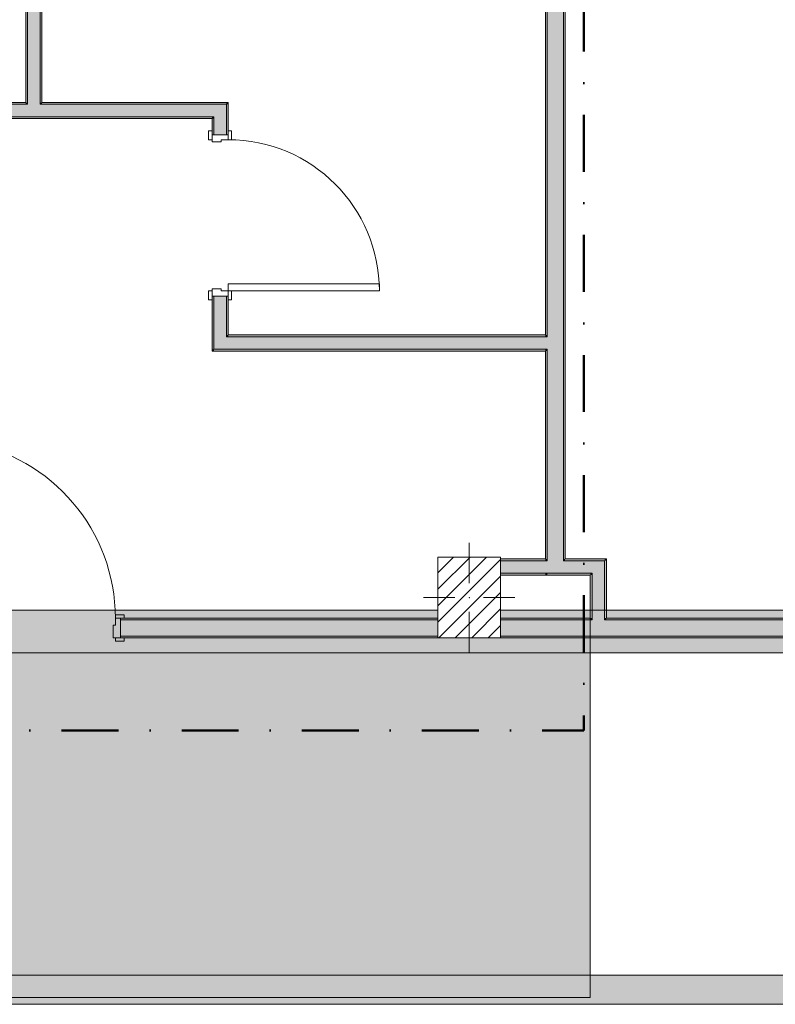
# Model space of a CAD drawing. Header units: millimetres. Extents: x -30280 to 19093, y -19284 to 4746.
# Tile 23 of 40: x 3495 to 7712, y -19284 to -13790. Entities that reach past the tile are written whole.
import ezdxf

# ---------------------------------------------------------------- set-up
doc = ezdxf.new("R2010")
doc.units = ezdxf.units.MM
doc.header["$MEASUREMENT"] = 0
doc.linetypes.add('Punto & Rayas', pattern=[670.277762, 317.5, -176.388889, 0, -176.388874])
doc.linetypes.add('Wipeout_Contour', pattern=[1000, 0, -1000])
for name, color, linetype, lineweight, true_color in [('01_2D_Ambit_Pluma_Nº__242', 7, 'Continuous', 50, 0xfb0013), ('07_CR_Cel Ras pladur_Pluma_Nº__102', 7, 'Continuous', 5, 0xcccccc), ('12_FAÇ_Façana_Pluma_Nº__102', 7, 'Continuous', 5, 0xcccccc), ('12_FAÇ_Façana_Pluma_Nº__176', 7, 'Continuous', 15, 0x93a0c6), ('14_PAV_Paviment existent_Pluma_Nº__197', 7, 'Continuous', 0, 0xffe68e), ('Demolido_08_Envans_Pluma_Nº__102', 7, 'Continuous', 5, 0xcccccc), ('Demolido_08_Envans_Pluma_Nº__176', 7, 'Continuous', 15, 0x93a0c6), ('Demolido_Puertas Archicad_Pluma_Nº__3', 7, 'Continuous', 5, 0xa4a4a4)]:
    doc.layers.add(name, color=color, linetype=linetype, lineweight=lineweight, true_color=true_color)
for name, color, linetype in [('07_CR_Cel Ras pladur', 7, 'Continuous'), ('10_ESTR_Pilars', 7, 'Continuous'), ('12_FAÇ_Façana', 7, 'Continuous'), ('14_PAV_Paviment existent', 7, 'Continuous'), ('Demolido_08_Envans', 7, 'Continuous'), ('Demolido_Puertas Archicad', 7, 'Continuous')]:
    doc.layers.add(name, color=color, linetype=linetype)
for name, color, linetype, lineweight in [('10_ESTR_Pilars_Pluma_Nº__20', 1, 'Continuous', 5), ('10_ESTR_Pilars_Pluma_Nº__28', 7, 'Continuous', 20), ('10_ESTR_Pilars_Pluma_Nº__42', 8, 'Continuous', 25), ('12_FAÇ_Façana_Pluma_Nº__7', 7, 'Continuous', 5), ('14_PAV_Paviment existent_Pluma_Nº__89', 7, 'Continuous', 5), ('Demolido_08_Envans_Pluma_Nº__7', 7, 'Continuous', 5), ('Demolido_12_FAÇ_Façana_Pluma_Nº__7', 7, 'Continuous', 5), ('Demolido_Puertas Archicad_Pluma_Nº__1', 7, 'Continuous', 5), ('Demolido_Puertas Archicad_Pluma_Nº__7', 7, 'Continuous', 5)]:
    doc.layers.add(name, color=color, linetype=linetype, lineweight=lineweight)

# ---------------------------------------------------------------- blocks, each defined once
blk = doc.blocks.new('Forjado_2_1', base_point=(6678.9, -19246.6))
at = {"layer": '14_PAV_Paviment existent_Pluma_Nº__197', "linetype": 'Continuous', "lineweight": 0, "true_color": 0x3f3923}
blk.add_hatch(color=39, dxfattribs=at).paths.add_polyline_path([(6678.9, -19246.6), (6678.9, -17084), (-28038.7, -17084), (-28050.8, -19246.6)])
at = {"layer": '14_PAV_Paviment existent_Pluma_Nº__89', "color": 7, "linetype": 'Continuous', "lineweight": 5, "flags": 128}
blk.add_lwpolyline([(6678.9, -19246.6), (-28050.8, -19246.6), (-28038.7, -17084), (6678.9, -17084)], close=True, dxfattribs=at)
blk = doc.blocks.new('Forjado_3_1', base_point=(-20499.3, -19284))
at = {"layer": '07_CR_Cel Ras pladur', "linetype": 'Continuous', "lineweight": 0, "true_color": 0x3f3f3f}
h = blk.add_hatch(color=250, dxfattribs=at)
h.paths.add_polyline_path([(-20499.3, -19284), (12128.9, -19284), (12128.9, -17084), (-20499.3, -17084)])
h.paths.add_polyline_path([(11630.3, -17322), (11630.3, -19122), (-20169.7, -19122), (-20169.7, -17322)], flags=0)
at = {"layer": '07_CR_Cel Ras pladur_Pluma_Nº__102', "color": 254, "linetype": 'Continuous', "lineweight": 5, "true_color": 0xcccccc, "flags": 128}
for points in [[(-20499.3, -19284), (12128.9, -19284), (12128.9, -17084), (-20499.3, -17084)], [(11630.3, -17322), (-20169.7, -17322), (-20169.7, -19122), (11630.3, -19122)]]:
    blk.add_lwpolyline(points, close=True, dxfattribs=at)
blk = doc.blocks.new('Muro_61_1', base_point=(2568.2, -14341.7))
at = {"layer": 'Demolido_08_Envans_Pluma_Nº__102', "linetype": 'Continuous', "lineweight": 0, "true_color": 0xe5e5e5}
for points in [[(2558.2, -14261.7), (2558.2, -14331.7), (3538.2, -14331.7), (3538.2, -14261.7)], [(3608.2, -14261.7), (3538.2, -14261.7), (3538.2, -14331.7), (3608.2, -14331.7)], [(3608.2, -14261.7), (3608.2, -14331.7), (4578.2, -14331.7), (4578.2, -14261.7)], [(4578.2, -14331.7), (4648.2, -14331.7), (4648.2, -14261.7)], [(4578.2, -14261.7), (4578.2, -14331.7), (4648.2, -14261.7)]]:
    blk.add_hatch(color=254, dxfattribs=at).paths.add_polyline_path(points)
at = {"layer": 'Demolido_08_Envans_Pluma_Nº__176', "linetype": 'Continuous', "lineweight": 0, "true_color": 0x495063}
for points in [[(2488.2, -14251.7), (2488.2, -14261.7), (3528.2, -14261.7), (3528.2, -14251.7)], [(3538.2, -14251.7), (3528.2, -14251.7), (3528.2, -14261.7), (3538.2, -14261.7)], [(3618.2, -14251.7), (3608.2, -14251.7), (3608.2, -14261.7), (3618.2, -14261.7)], [(3618.2, -14251.7), (3618.2, -14261.7), (4648.2, -14261.7), (4648.2, -14251.7)], [(4648.2, -14261.7), (4658.2, -14261.7), (4658.2, -14251.7)], [(4648.2, -14251.7), (4648.2, -14261.7), (4658.2, -14251.7)], [(4568.2, -14331.7), (2568.2, -14331.7), (2568.2, -14341.7), (4568.2, -14341.7)], [(4568.2, -14341.7), (4578.2, -14341.7), (4578.2, -14331.7)], [(4568.2, -14331.7), (4568.2, -14341.7), (4578.2, -14331.7)]]:
    blk.add_hatch(color=251, dxfattribs=at).paths.add_polyline_path(points)
at = {"layer": 'Demolido_08_Envans_Pluma_Nº__7', "color": 7, "linetype": 'Continuous', "lineweight": 5}
for p, q in [((2558.2, -14261.7), (2488.2, -14261.7)), ((3538.2, -14261.7), (2558.2, -14261.7)), ((3538.2, -14251.7), (3538.2, -14261.7)), ((3608.2, -14261.7), (3608.2, -14251.7)), ((4578.2, -14261.7), (3608.2, -14261.7)), ((4648.2, -14261.7), (4578.2, -14261.7)), ((4648.2, -14331.7), (4648.2, -14261.7)), ((2568.2, -14331.7), (2558.2, -14331.7)), ((2568.2, -14331.7), (3538.2, -14331.7)), ((3538.2, -14331.7), (3608.2, -14331.7)), ((3608.2, -14331.7), (4578.2, -14331.7)), ((4578.2, -14341.7), (4578.2, -14331.7))]:
    blk.add_line(p, q, dxfattribs=at)
at = {"layer": 'Demolido_08_Envans_Pluma_Nº__7', "color": 7, "linetype": 'Continuous', "lineweight": 5, "flags": 128}
for points in [[(3528.2, -14251.7), (2488.2, -14251.7)], [(4658.2, -14251.7), (3618.2, -14251.7)], [(4658.2, -14251.7), (4658.2, -14261.7)], [(2568.2, -14341.7), (4568.2, -14341.7)]]:
    blk.add_lwpolyline(points, dxfattribs=at)
blk = doc.blocks.new('Puerta 27_9')
at = {"layer": 'Demolido_Puertas Archicad_Pluma_Nº__1', "color": 7, "linetype": 'Continuous', "lineweight": 5}
for p, q in [((382, 0), (382, 844)), ((382, 844), (422, 844)), ((422, 844), (422, 0)), ((-472, 0), (-472, 19)), ((-472, 19), (-422, 19)), ((-422, 0), (-472, 0)), ((-422, 0), (-450, 0)), ((-450, 0), (-450, -90)), ((-422, 19), (-422, 0)), ((-422, -40), (-422, 0)), ((422, 0), (382, 0)), ((422, 19), (472, 19)), ((422, 0), (422, 19)), ((472, 0), (422, 0)), ((450, 0), (422, 0)), ((422, 0), (422, -40)), ((450, -90), (450, 0)), ((472, 19), (472, 0)), ((-410, -40), (-422, -40)), ((-410, -90), (-410, -40)), ((422, -40), (410, -40)), ((410, -40), (410, -90)), ((-472, -109), (-472, -90)), ((-472, -90), (-422, -90)), ((-422, -109), (-472, -109)), ((-450, -90), (-410, -90)), ((-422, -90), (-422, -109)), ((410, -90), (450, -90)), ((422, -90), (472, -90)), ((422, -109), (422, -90)), ((472, -109), (422, -109)), ((472, -90), (472, -109))]:
    blk.add_line(p, q, dxfattribs=at)
at = {"layer": 'Demolido_Puertas Archicad_Pluma_Nº__3', "color": 253, "linetype": 'Continuous', "lineweight": 5, "true_color": 0xa4a4a4}
blk.add_arc((422, 0), 844, 90, 180, dxfattribs=at)
at = {"layer": 'Demolido_Puertas Archicad_Pluma_Nº__7', "color": 7, "linetype": 'Continuous', "lineweight": 5}
for p, q in [((-450, 0), (-472, 0)), ((-450, 0), (-472, 0)), ((-450, 0), (-450, -10)), ((-450, 0), (-450, -10)), ((450, 0), (450, -10)), ((450, 0), (450, -10)), ((450, 0), (472, 0)), ((450, 0), (472, 0)), ((-450, -10), (-450, -80)), ((-450, -10), (-450, -80)), ((450, -10), (450, -80)), ((450, -10), (450, -80)), ((-450, -90), (-472, -90)), ((-450, -90), (-472, -90)), ((-450, -80), (-450, -90)), ((-450, -80), (-450, -90)), ((450, -80), (450, -90)), ((450, -80), (450, -90)), ((450, -90), (472, -90)), ((450, -90), (472, -90))]:
    blk.add_line(p, q, dxfattribs=at)
blk = doc.blocks.new('Muro_62_1', base_point=(4568.2, -14341.7))
at = {"layer": 'Demolido_08_Envans_Pluma_Nº__102', "linetype": 'Continuous', "lineweight": 0, "true_color": 0xe5e5e5}
for points in [[(4578.2, -14331.7), (4578.2, -14431.5), (4648.2, -14431.5), (4648.2, -14331.7)], [(4648.2, -15331.5), (4578.2, -15331.5), (4578.2, -15559), (4648.2, -15559)], [(4648.2, -15559), (4578.2, -15629), (4648.2, -15629)], [(4578.2, -15559), (4578.2, -15629), (4648.2, -15559)]]:
    blk.add_hatch(color=254, dxfattribs=at).paths.add_polyline_path(points)
at = {"layer": 'Demolido_08_Envans_Pluma_Nº__176', "linetype": 'Continuous', "lineweight": 0, "true_color": 0x495063}
for points in [[(4648.2, -14261.7), (4648.2, -14431.5), (4658.2, -14431.5), (4658.2, -14261.7)], [(4578.2, -14341.7), (4568.2, -14341.7), (4568.2, -14431.5), (4578.2, -14431.5)], [(4578.2, -15331.5), (4568.2, -15331.5), (4568.2, -15629), (4578.2, -15629)], [(4648.2, -15331.5), (4648.2, -15549), (4658.2, -15549), (4658.2, -15331.5)], [(4658.2, -15549), (4648.2, -15559), (4658.2, -15559)], [(4648.2, -15549), (4648.2, -15559), (4658.2, -15549)], [(4568.2, -15639), (4578.2, -15639), (4578.2, -15629)], [(4578.2, -15629), (4568.2, -15629), (4568.2, -15639)]]:
    blk.add_hatch(color=251, dxfattribs=at).paths.add_polyline_path(points)
at = {"layer": 'Demolido_08_Envans_Pluma_Nº__7', "color": 7, "linetype": 'Continuous', "lineweight": 5}
for p, q in [((4648.2, -14331.7), (4648.2, -14261.7)), ((4578.2, -14341.7), (4578.2, -14331.7)), ((4648.2, -14431.5), (4648.2, -14331.7)), ((4578.2, -14341.7), (4578.2, -14431.5)), ((4568.2, -14431.5), (4568.2, -14409.5)), ((4578.2, -14431.5), (4568.2, -14431.5)), ((4648.2, -14431.5), (4578.2, -14431.5)), ((4658.2, -14431.5), (4648.2, -14431.5)), ((4658.2, -14431.5), (4658.2, -14409.5)), ((4568.2, -15331.5), (4568.2, -15353.5)), ((4578.2, -15331.5), (4568.2, -15331.5)), ((4578.2, -15331.5), (4578.2, -15559)), ((4648.2, -15331.5), (4578.2, -15331.5)), ((4648.2, -15559), (4648.2, -15331.5)), ((4658.2, -15331.5), (4648.2, -15331.5)), ((4658.2, -15331.5), (4658.2, -15353.5)), ((4578.2, -15559), (4578.2, -15629)), ((4648.2, -15559), (4658.2, -15559)), ((4578.2, -15629), (4648.2, -15629))]:
    blk.add_line(p, q, dxfattribs=at)
at = {"layer": 'Demolido_08_Envans_Pluma_Nº__7', "color": 7, "linetype": 'Continuous', "lineweight": 5, "flags": 128}
for points in [[(4658.2, -14431.5), (4658.2, -14261.7)], [(4568.2, -14341.7), (4568.2, -14431.5)], [(4568.2, -15331.5), (4568.2, -15639)], [(4658.2, -15549), (4658.2, -15331.5)], [(4568.2, -15639), (4578.2, -15639)]]:
    blk.add_lwpolyline(points, dxfattribs=at)
at = {"layer": 'Demolido_Puertas Archicad', "color": 253, "linetype": 'Continuous', "lineweight": 5, "true_color": 0xa4a4a6, "zscale": 1000, "rotation": 270.000000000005}
blk.add_blockref('Puerta 27_9', (4658.2, -14881.5), dxfattribs=at)
blk = doc.blocks.new('Muro_63_1', base_point=(4568.2, -15639))
at = {"layer": 'Demolido_08_Envans_Pluma_Nº__102', "linetype": 'Continuous', "lineweight": 0, "true_color": 0xe5e5e5}
for points in [[(4648.2, -15629), (6428.9, -15629), (6428.9, -15559), (4648.2, -15559)], [(6438.9, -15629), (6438.9, -15559), (6428.9, -15559), (6428.9, -15629)]]:
    blk.add_hatch(color=254, dxfattribs=at).paths.add_polyline_path(points)
at = {"layer": 'Demolido_08_Envans_Pluma_Nº__176', "linetype": 'Continuous', "lineweight": 0, "true_color": 0x495063}
for points in [[(4658.2, -15559), (6428.9, -15559), (6428.9, -15549), (4658.2, -15549)], [(4578.2, -15629), (4578.2, -15639), (6428.9, -15639), (6428.9, -15629)]]:
    blk.add_hatch(color=251, dxfattribs=at).paths.add_polyline_path(points)
at = {"layer": 'Demolido_08_Envans_Pluma_Nº__7', "color": 7, "linetype": 'Continuous', "lineweight": 5}
for p, q in [((4648.2, -15559), (4658.2, -15559)), ((6428.9, -15559), (4658.2, -15559)), ((4578.2, -15629), (4648.2, -15629)), ((4648.2, -15629), (6428.9, -15629))]:
    blk.add_line(p, q, dxfattribs=at)
at = {"layer": 'Demolido_08_Envans_Pluma_Nº__7', "color": 7, "linetype": 'Continuous', "lineweight": 5, "flags": 128}
for points in [[(6428.9, -15549), (4658.2, -15549)], [(4578.2, -15639), (6428.9, -15639)]]:
    blk.add_lwpolyline(points, dxfattribs=at)
at = {"layer": 'Demolido_12_FAÇ_Façana_Pluma_Nº__7', "color": 7, "linetype": 'Continuous', "lineweight": 5}
for p, q in [((6438.9, -15559), (6428.9, -15559)), ((6428.9, -15629), (6438.9, -15629))]:
    blk.add_line(p, q, dxfattribs=at)
blk = doc.blocks.new('Muro_64_1', base_point=(6428.9, -12439))
at = {"layer": '12_FAÇ_Façana_Pluma_Nº__102', "linetype": 'Continuous', "lineweight": 0, "true_color": 0xe5e5e5}
for points in [[(6528.9, -12429), (6438.9, -12429), (6438.9, -12439), (6528.9, -12439)], [(6528.9, -15559), (6528.9, -12439), (6438.9, -12439), (6438.9, -15559)], [(6528.9, -15629), (6528.9, -15559), (6438.9, -15559), (6438.9, -15629)], [(6526.7, -16809), (6528.9, -16807.2), (6528.9, -15629), (6438.9, -15629), (6438.9, -16809)], [(6441.1, -16879), (6526.7, -16809), (6438.9, -16809), (6438.9, -16879)], [(6528.9, -16809), (6526.7, -16809), (6441.1, -16879), (6528.9, -16879)], [(6528.9, -16807.2), (6526.7, -16809), (6528.9, -16809)]]:
    blk.add_hatch(color=254, dxfattribs=at).paths.add_polyline_path(points)
at = {"layer": '12_FAÇ_Façana_Pluma_Nº__176', "linetype": 'Continuous', "lineweight": 0, "true_color": 0x495063}
for points in [[(6438.9, -15549), (6438.9, -12439), (6428.9, -12439), (6428.9, -15549)], [(6538.9, -16799), (6538.9, -12439), (6528.9, -12439), (6528.9, -16799)], [(6438.9, -15559), (6438.9, -15549), (6428.9, -15549), (6428.9, -15559)], [(6438.9, -15639), (6438.9, -15629), (6428.9, -15629), (6428.9, -15639)], [(6438.9, -16799), (6438.9, -15639), (6428.9, -15639), (6428.9, -16799)], [(6438.9, -16809), (6438.9, -16799), (6428.9, -16799), (6428.9, -16809)], [(6538.9, -16799), (6528.9, -16807.2), (6528.9, -16809), (6538.9, -16809)], [(6528.9, -16807.2), (6538.9, -16799), (6528.9, -16799)], [(6428.9, -16879), (6428.9, -16889), (6438.9, -16880.8), (6438.9, -16879)], [(6428.9, -16889), (6438.9, -16889), (6438.9, -16880.8)]]:
    blk.add_hatch(color=251, dxfattribs=at).paths.add_polyline_path(points)
at = {"layer": '12_FAÇ_Façana_Pluma_Nº__7', "color": 7, "linetype": 'Continuous', "lineweight": 5}
for p, q in [((6438.9, -12429), (6438.9, -12439)), ((6438.9, -12439), (6438.9, -15559)), ((6528.9, -12439), (6528.9, -12429)), ((6528.9, -15559), (6528.9, -12439)), ((6528.9, -15629), (6528.9, -15559)), ((6438.9, -15629), (6438.9, -16809)), ((6528.9, -16807.2), (6528.9, -15629)), ((6438.9, -16809), (6428.9, -16809)), ((6528.9, -16809), (6528.9, -16807.2)), ((6528.9, -16809), (6538.9, -16809)), ((6428.9, -16879), (6438.9, -16879)), ((6438.9, -16879), (6441.1, -16879)), ((6441.1, -16879), (6528.9, -16879))]:
    blk.add_line(p, q, dxfattribs=at)
at = {"layer": '12_FAÇ_Façana_Pluma_Nº__7', "color": 7, "linetype": 'Continuous', "lineweight": 5, "flags": 128}
for points in [[(6428.9, -12439), (6428.9, -15549)], [(6538.9, -16799), (6538.9, -12439)], [(6428.9, -15639), (6428.9, -16799)], [(6428.9, -16889), (6438.9, -16889)]]:
    blk.add_lwpolyline(points, dxfattribs=at)
at = {"layer": 'Demolido_12_FAÇ_Façana_Pluma_Nº__7', "color": 7, "linetype": 'Continuous', "lineweight": 5}
for p, q in [((6438.9, -15559), (6428.9, -15559)), ((6428.9, -15629), (6438.9, -15629))]:
    blk.add_line(p, q, dxfattribs=at)
blk = doc.blocks.new('Muro_65_1', base_point=(6428.9, -16889))
at = {"layer": '12_FAÇ_Façana_Pluma_Nº__102', "linetype": 'Continuous', "lineweight": 0, "true_color": 0xe5e5e5}
for points in [[(6528.9, -16809), (6528.9, -16879), (6688.9, -16879), (6688.9, -16809)], [(6688.9, -16879), (6758.9, -16879), (6758.9, -16809)], [(6688.9, -16809), (6688.9, -16879), (6758.9, -16809)]]:
    blk.add_hatch(color=254, dxfattribs=at).paths.add_polyline_path(points)
at = {"layer": '12_FAÇ_Façana_Pluma_Nº__176', "linetype": 'Continuous', "lineweight": 0, "true_color": 0x495063}
for points in [[(6758.9, -16799), (6538.9, -16799), (6538.9, -16809), (6758.9, -16809)], [(6758.9, -16809), (6768.9, -16809), (6768.9, -16799)], [(6758.9, -16799), (6758.9, -16809), (6768.9, -16799)], [(6438.9, -16879), (6438.9, -16880.8), (6441.1, -16879)], [(6678.9, -16879), (6441.1, -16879), (6438.9, -16880.8), (6438.9, -16889), (6678.9, -16889)], [(6678.9, -16889), (6688.9, -16889), (6688.9, -16879)], [(6678.9, -16879), (6678.9, -16889), (6688.9, -16879)]]:
    blk.add_hatch(color=251, dxfattribs=at).paths.add_polyline_path(points)
at = {"layer": '12_FAÇ_Façana_Pluma_Nº__7', "color": 7, "linetype": 'Continuous', "lineweight": 5}
for p, q in [((6528.9, -16809), (6538.9, -16809)), ((6688.9, -16809), (6538.9, -16809)), ((6758.9, -16809), (6688.9, -16809)), ((6758.9, -16879), (6758.9, -16809)), ((6438.9, -16879), (6441.1, -16879)), ((6441.1, -16879), (6528.9, -16879)), ((6528.9, -16879), (6688.9, -16879)), ((6688.9, -16889), (6688.9, -16879))]:
    blk.add_line(p, q, dxfattribs=at)
at = {"layer": '12_FAÇ_Façana_Pluma_Nº__7', "color": 7, "linetype": 'Continuous', "lineweight": 5, "flags": 128}
for points in [[(6768.9, -16799), (6538.9, -16799)], [(6768.9, -16799), (6768.9, -16809)], [(6438.9, -16889), (6678.9, -16889)]]:
    blk.add_lwpolyline(points, dxfattribs=at)
blk = doc.blocks.new('Muro_66_1', base_point=(6678.9, -16889))
at = {"layer": '12_FAÇ_Façana_Pluma_Nº__102', "linetype": 'Continuous', "lineweight": 0, "true_color": 0xe5e5e5}
for points in [[(6688.9, -16879), (6688.9, -17129), (6758.9, -17129), (6758.9, -16879)], [(6758.9, -17129), (6688.9, -17129), (6688.9, -17139), (6758.9, -17139)]]:
    blk.add_hatch(color=254, dxfattribs=at).paths.add_polyline_path(points)
at = {"layer": '12_FAÇ_Façana_Pluma_Nº__176', "linetype": 'Continuous', "lineweight": 0, "true_color": 0x495063}
for points in [[(6758.9, -16809), (6758.9, -17129), (6768.9, -17129), (6768.9, -16809)], [(6678.9, -16889), (6678.9, -17129), (6688.9, -17129), (6688.9, -16889)]]:
    blk.add_hatch(color=251, dxfattribs=at).paths.add_polyline_path(points)
at = {"layer": '12_FAÇ_Façana_Pluma_Nº__7', "color": 7, "linetype": 'Continuous', "lineweight": 5}
for p, q in [((6758.9, -16879), (6758.9, -16809)), ((6688.9, -16889), (6688.9, -16879)), ((6688.9, -16889), (6688.9, -17129)), ((6758.9, -17129), (6758.9, -16879)), ((6688.9, -17129), (6688.9, -17139)), ((6758.9, -17139), (6758.9, -17129))]:
    blk.add_line(p, q, dxfattribs=at)
at = {"layer": '12_FAÇ_Façana_Pluma_Nº__7', "color": 7, "linetype": 'Continuous', "lineweight": 5, "flags": 128}
for points in [[(6768.9, -17129), (6768.9, -16809)], [(6678.9, -16889), (6678.9, -17129)]]:
    blk.add_lwpolyline(points, dxfattribs=at)
blk = doc.blocks.new('Muro_67_1', base_point=(6428.9, -16889))
at = {"layer": '12_FAÇ_Façana_Pluma_Nº__102', "linetype": 'Continuous', "lineweight": 0, "true_color": 0xe5e5e5}
for points in [[(6428.9, -16809), (6178.9, -16809), (6178.9, -16879), (6428.9, -16879)], [(6438.9, -16879), (6438.9, -16809), (6428.9, -16809), (6428.9, -16879)]]:
    blk.add_hatch(color=254, dxfattribs=at).paths.add_polyline_path(points)
at = {"layer": '12_FAÇ_Façana_Pluma_Nº__176', "linetype": 'Continuous', "lineweight": 0, "true_color": 0x495063}
for points in [[(6428.9, -16799), (6178.9, -16799), (6178.9, -16809), (6428.9, -16809)], [(6178.9, -16889), (6428.9, -16889), (6428.9, -16879), (6178.9, -16879)]]:
    blk.add_hatch(color=251, dxfattribs=at).paths.add_polyline_path(points)
at = {"layer": '12_FAÇ_Façana_Pluma_Nº__7', "color": 7, "linetype": 'Continuous', "lineweight": 5}
for p, q in [((6428.9, -16809), (6178.9, -16809)), ((6438.9, -16809), (6428.9, -16809)), ((6178.9, -16879), (6428.9, -16879)), ((6428.9, -16879), (6438.9, -16879))]:
    blk.add_line(p, q, dxfattribs=at)
at = {"layer": '12_FAÇ_Façana_Pluma_Nº__7', "color": 7, "linetype": 'Continuous', "lineweight": 5, "flags": 128}
for points in [[(6428.9, -16799), (6178.9, -16799)], [(6178.9, -16889), (6428.9, -16889)]]:
    blk.add_lwpolyline(points, dxfattribs=at)
blk = doc.blocks.new('Muro_75_1', base_point=(3618.2, -14341.7))
at = {"layer": 'Demolido_08_Envans_Pluma_Nº__102', "linetype": 'Continuous', "lineweight": 0, "true_color": 0xe5e5e5}
for points in [[(3608.2, -14251.7), (3608.2, -8054.9), (3538.2, -8054.9), (3538.2, -14251.7)], [(3608.2, -14251.7), (3538.2, -14251.7), (3538.2, -14261.7), (3608.2, -14261.7)]]:
    blk.add_hatch(color=254, dxfattribs=at).paths.add_polyline_path(points)
at = {"layer": 'Demolido_08_Envans_Pluma_Nº__176', "linetype": 'Continuous', "lineweight": 0, "true_color": 0x495063}
for points in [[(3528.2, -8054.9), (3528.2, -14251.7), (3538.2, -14251.7), (3538.2, -8054.9)], [(3618.2, -14251.7), (3618.2, -8054.9), (3608.2, -8054.9), (3608.2, -14251.7)]]:
    blk.add_hatch(color=251, dxfattribs=at).paths.add_polyline_path(points)
at = {"layer": 'Demolido_08_Envans_Pluma_Nº__7', "color": 7, "linetype": 'Continuous', "lineweight": 5}
for p, q in [((3538.2, -8054.9), (3538.2, -14251.7)), ((3608.2, -14251.7), (3608.2, -8054.9)), ((3538.2, -14251.7), (3538.2, -14261.7)), ((3608.2, -14261.7), (3608.2, -14251.7))]:
    blk.add_line(p, q, dxfattribs=at)
at = {"layer": 'Demolido_08_Envans_Pluma_Nº__7', "color": 7, "linetype": 'Continuous', "lineweight": 5, "flags": 128}
for points in [[(3528.2, -8054.9), (3528.2, -14251.7)], [(3618.2, -14251.7), (3618.2, -8054.9)]]:
    blk.add_lwpolyline(points, dxfattribs=at)
blk = doc.blocks.new('Muro_107_1', base_point=(5828.9, -17239))
at = {"layer": '12_FAÇ_Façana_Pluma_Nº__102', "linetype": 'Continuous', "lineweight": 0, "true_color": 0xe5e5e5}
for points in [[(6688.9, -17139), (6178.9, -17139), (6178.9, -17229), (6688.9, -17229)], [(6758.9, -17139), (6688.9, -17139), (6688.9, -17229), (6758.9, -17229)], [(6758.9, -17229), (7804.9, -17229), (7804.9, -17139), (6758.9, -17139)]]:
    blk.add_hatch(color=254, dxfattribs=at).paths.add_polyline_path(points)
at = {"layer": '12_FAÇ_Façana_Pluma_Nº__176', "linetype": 'Continuous', "lineweight": 0, "true_color": 0x495063}
for points in [[(6678.9, -17129), (6178.9, -17129), (6178.9, -17139), (6678.9, -17139)], [(6688.9, -17129), (6678.9, -17129), (6678.9, -17139), (6688.9, -17139)], [(6768.9, -17129), (6758.9, -17129), (6758.9, -17139), (6768.9, -17139)], [(6768.9, -17129), (6768.9, -17139), (7804.9, -17139), (7804.9, -17129)], [(6178.9, -17229), (6178.9, -17239), (7804.9, -17239), (7804.9, -17229)]]:
    blk.add_hatch(color=251, dxfattribs=at).paths.add_polyline_path(points)
at = {"layer": '12_FAÇ_Façana_Pluma_Nº__7', "color": 7, "linetype": 'Continuous', "lineweight": 5}
for p, q in [((6688.9, -17139), (6178.9, -17139)), ((6688.9, -17129), (6688.9, -17139)), ((6758.9, -17139), (6758.9, -17129)), ((7804.9, -17139), (6758.9, -17139)), ((6178.9, -17229), (6688.9, -17229)), ((6688.9, -17229), (6758.9, -17229)), ((6758.9, -17229), (7804.9, -17229))]:
    blk.add_line(p, q, dxfattribs=at)
at = {"layer": '12_FAÇ_Façana_Pluma_Nº__7', "color": 7, "linetype": 'Continuous', "lineweight": 5, "flags": 128}
for points in [[(6678.9, -17129), (6178.9, -17129)], [(7804.9, -17129), (6768.9, -17129)], [(6178.9, -17239), (7804.9, -17239)]]:
    blk.add_lwpolyline(points, dxfattribs=at)
blk = doc.blocks.new('Puerta 27_18')
at = {"layer": 'Demolido_Puertas Archicad_Pluma_Nº__1', "color": 7, "linetype": 'Continuous', "lineweight": 5}
for p, q in [((484.2, 37.9), (1426.4, 354.8)), ((1426.4, 354.8), (1439.1, 316.9)), ((1439.1, 316.9), (497, 0)), ((-497, 19), (-547, 19)), ((-547, 19), (-547, 0)), ((-547, 0), (-497, 0)), ((-497, 0), (-525, 0)), ((-525, 0), (-525, -110)), ((-497, 0), (-497, 19)), ((-497, -40), (-497, 0)), ((497, 0), (484.2, 37.9)), ((547, 19), (497, 19)), ((497, 19), (497, 0)), ((497, 0), (547, 0)), ((525, 0), (497, 0)), ((497, 0), (497, -40)), ((525, -110), (525, 0)), ((547, 0), (547, 19)), ((-485, -40), (-497, -40)), ((-485, -110), (-485, -40)), ((497, -40), (485, -40)), ((485, -40), (485, -110)), ((-497, -110), (-547, -110)), ((-547, -110), (-547, -129)), ((-547, -129), (-497, -129)), ((-525, -110), (-485, -110)), ((-497, -129), (-497, -110)), ((485, -110), (525, -110)), ((547, -110), (497, -110)), ((497, -110), (497, -129)), ((497, -129), (547, -129)), ((547, -129), (547, -110))]:
    blk.add_line(p, q, dxfattribs=at)
at = {"layer": 'Demolido_Puertas Archicad_Pluma_Nº__3', "color": 253, "linetype": 'Continuous', "lineweight": 5, "true_color": 0xa4a4a4}
blk.add_arc((497, 0), 994, 18.5893, 180, dxfattribs=at)
at = {"layer": 'Demolido_Puertas Archicad_Pluma_Nº__7', "color": 7, "linetype": 'Continuous', "lineweight": 5}
for p, q in [((-525, 0), (-547, 0)), ((-525, 0), (-547, 0)), ((-525, -10), (-525, 0)), ((-525, -10), (-525, 0)), ((525, -10), (525, 0)), ((525, -10), (525, 0)), ((525, 0), (547, 0)), ((525, 0), (547, 0)), ((-525, -100), (-525, -10)), ((-525, -100), (-525, -10)), ((525, -100), (525, -10)), ((525, -100), (525, -10)), ((-525, -110), (-525, -100)), ((-525, -110), (-525, -100)), ((525, -110), (525, -100)), ((525, -110), (525, -100)), ((-525, -110), (-547, -110)), ((-525, -110), (-547, -110)), ((525, -110), (547, -110)), ((525, -110), (547, -110))]:
    blk.add_line(p, q, dxfattribs=at)
blk = doc.blocks.new('Muro_108_1', base_point=(2736.9, -17239))
at = {"layer": 'Demolido_08_Envans_Pluma_Nº__102', "linetype": 'Continuous', "lineweight": 0, "true_color": 0xe5e5e5}
for points in [[(2736.9, -17229), (3006.6, -17229), (3006.6, -17139), (2736.9, -17139)], [(4056.6, -17229), (5828.9, -17229), (5828.9, -17139), (4056.6, -17139)]]:
    blk.add_hatch(color=254, dxfattribs=at).paths.add_polyline_path(points)
at = {"layer": 'Demolido_08_Envans_Pluma_Nº__176', "linetype": 'Continuous', "lineweight": 0, "true_color": 0x495063}
for points in [[(2736.9, -17129), (2736.9, -17139), (3006.6, -17139), (3006.6, -17129)], [(4056.6, -17129), (4056.6, -17139), (5828.9, -17139), (5828.9, -17129)], [(3006.6, -17229), (2736.9, -17229), (2736.9, -17239), (3006.6, -17239)], [(5828.9, -17229), (4056.6, -17229), (4056.6, -17239), (5828.9, -17239)]]:
    blk.add_hatch(color=251, dxfattribs=at).paths.add_polyline_path(points)
at = {"layer": 'Demolido_08_Envans_Pluma_Nº__7', "color": 7, "linetype": 'Continuous', "lineweight": 5}
for p, q in [((3006.6, -17139), (2736.9, -17139)), ((3006.6, -17129), (2984.6, -17129)), ((3006.6, -17139), (3006.6, -17129)), ((3006.6, -17229), (3006.6, -17139)), ((4056.6, -17129), (4078.6, -17129)), ((4056.6, -17139), (4056.6, -17129)), ((5828.9, -17139), (4056.6, -17139)), ((4056.6, -17229), (4056.6, -17139)), ((2736.9, -17229), (3006.6, -17229)), ((3006.6, -17239), (2984.6, -17239)), ((3006.6, -17239), (3006.6, -17229)), ((4056.6, -17229), (5828.9, -17229)), ((4056.6, -17239), (4056.6, -17229)), ((4056.6, -17239), (4078.6, -17239))]:
    blk.add_line(p, q, dxfattribs=at)
at = {"layer": 'Demolido_08_Envans_Pluma_Nº__7', "color": 7, "linetype": 'Continuous', "lineweight": 5, "flags": 128}
for points in [[(3006.6, -17129), (2736.9, -17129)], [(5828.9, -17129), (4056.6, -17129)], [(2736.9, -17239), (3006.6, -17239)], [(4056.6, -17239), (5828.9, -17239)]]:
    blk.add_lwpolyline(points, dxfattribs=at)
at = {"layer": 'Demolido_Puertas Archicad', "color": 253, "linetype": 'Continuous', "lineweight": 5, "true_color": 0xa4a4a6, "xscale": -1, "zscale": 1000}
blk.add_blockref('Puerta 27_18', (3531.6, -17129), dxfattribs=at)
blk = doc.blocks.new('Pilar_27_1', base_point=(6003.9, -17014))
at = {"color": 254, "linetype": 'Wipeout_Contour', "lineweight": 0, "ltscale": 72172.575785}
blk.add_wipeout([(5828.9, -17239), (6178.9, -17239), (6178.9, -16789), (5828.9, -16789)], dxfattribs=at).dxf.layer = '10_ESTR_Pilars'
at = {"layer": '10_ESTR_Pilars_Pluma_Nº__42', "linetype": 'Continuous', "lineweight": 25}
h = blk.add_hatch(dxfattribs=at)
h.set_pattern_fill('00_GCT_trama_45º_e1_400__05', color=8, style=0, pattern_type=2)
h.set_pattern_definition([(45, (0, 0), (-45.96194, 45.96194), [])])
h.paths.add_polyline_path([(5828.9, -17239), (6178.9, -17239), (6178.9, -16789), (5828.9, -16789)])
at = {"layer": '10_ESTR_Pilars_Pluma_Nº__20', "color": 1, "linetype": 'Continuous', "lineweight": 5}
for p, q in [((6003.9, -16934), (6003.9, -16709)), ((5923.9, -17014), (5748.9, -17014)), ((6083.9, -17014), (6258.9, -17014)), ((6003.9, -17094), (6003.9, -17319))]:
    blk.add_line(p, q, dxfattribs=at)
blk.add_point((6003.9, -17014), dxfattribs=at)
at = {"layer": '10_ESTR_Pilars_Pluma_Nº__28', "color": 7, "linetype": 'Continuous', "lineweight": 20, "flags": 128}
blk.add_lwpolyline([(5828.9, -17239), (6178.9, -17239), (6178.9, -16789), (5828.9, -16789)], close=True, dxfattribs=at)

msp = doc.modelspace()

# ---------------------------------------------------------------- linework, layer by layer
at = {"layer": '01_2D_Ambit_Pluma_Nº__242', "color": 1, "linetype": 'Punto & Rayas', "lineweight": 50, "true_color": 0xfb0013, "flags": 128}
msp.add_lwpolyline([(-28416.579, -2249.593), (-28416.579, 4745.928), (7590.116, 4745.928), (7590.116, -1864.54), (6642.921, -1864.54), (6642.921, -11392.724), (6642.921, -17756.595), (-18985.875, -17756.595), (-18985.875, -11834.879), (-2447.904, -11834.879), (-2447.904, -2249.593)], close=True, dxfattribs=at)

# ---------------------------------------------------------------- block references
at = {"layer": '07_CR_Cel Ras pladur', "color": 254, "linetype": 'Continuous', "lineweight": 5, "true_color": 0xcccccc}
msp.add_blockref('Forjado_3_1', (-20499.332, -19283.976), dxfattribs=at)
at = {"layer": '12_FAÇ_Façana', "color": 7, "lineweight": 20}
for name, p in [('Muro_64_1', (6428.891, -12438.976)), ('Muro_67_1', (6428.891, -16888.976)), ('Muro_65_1', (6428.891, -16888.976)), ('Muro_66_1', (6678.891, -16888.976)), ('Muro_107_1', (5828.891, -17238.976))]:
    msp.add_blockref(name, p, dxfattribs=at)
at = {"layer": '14_PAV_Paviment existent', "color": 7, "linetype": 'Continuous', "lineweight": 5}
msp.add_blockref('Forjado_2_1', (6678.891, -19246.576), dxfattribs=at)
at = {"layer": 'Demolido_08_Envans', "color": 7, "lineweight": 20}
for name, p in [('Muro_75_1', (3618.194, -14341.693)), ('Muro_61_1', (2568.194, -14341.693)), ('Muro_62_1', (4568.194, -14341.693)), ('Muro_63_1', (4568.194, -15638.976)), ('Muro_108_1', (2736.854, -17238.976))]:
    msp.add_blockref(name, p, dxfattribs=at)

# ---------------------------------------------------------------- next in the draw order: block references
at = {"layer": '10_ESTR_Pilars', "color": 7, "lineweight": 20}
msp.add_blockref('Pilar_27_1', (6003.891, -17013.976), dxfattribs=at)

doc.saveas('drawing.dxf')
